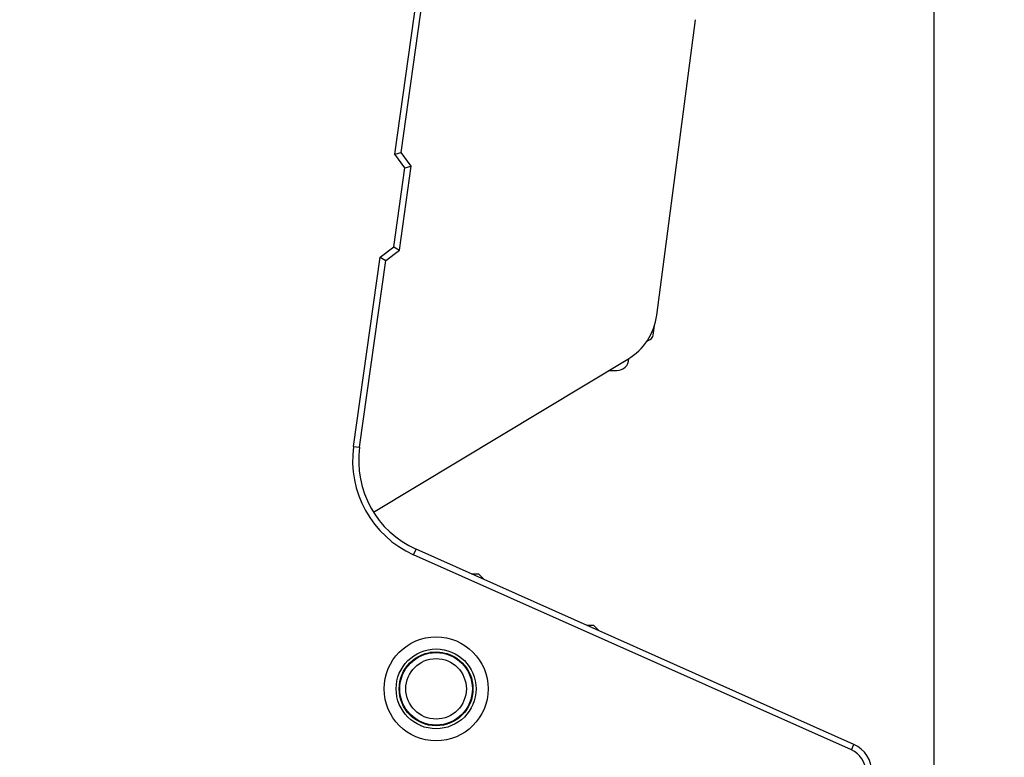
# Model space of a CAD drawing. Header units: millimetres. Extents: x 0 to 420, y 0 to 297.
# Tile 92 of 104: x 351 to 372, y 200 to 215. Entities that reach past the tile are written whole.
import ezdxf

# ---------------------------------------------------------------- set-up
doc = ezdxf.new("R2010")
doc.units = ezdxf.units.MM
doc.header["$LTSCALE"] = 23.1
doc.layers.get('0').update_dxf_attribs({"linetype": 'CONTINUOUS'})
doc.layers.add('DIM_PILOTEES', color=7, linetype='CONTINUOUS')
doc.styles.get("Standard").update_dxf_attribs({"font": 'txt', "width": 0.7})
doc.dimstyles.new('DIMSTYLE_1', dxfattribs={"dimtxt": 2.5, "dimasz": 3.5, "dimexe": 2, "dimexo": 0, "dimtad": 1, "dimdec": 0, "dimlfac": 4, "dimdsep": 46, "dimtxsty": 'Standard', "dimblk": '_FILLED', "dimblk1": '_FILLED', "dimblk2": '_FILLED', "dimcen": 0.09, "dimazin": 2, "dimtp": 0.5, "dimtm": 0.5, "dimtfac": 1, "dimtdec": 0, "dimtofl": 0, "dimtmove": 0, "dimatfit": 3, "dimldrblk": '_FILLED', "dimfxl": 0, "dimtolj": 1, "dimarcsym": 0})
doc.dimstyles.new('DIMSTYLE_4', dxfattribs={"dimtxt": 2.5, "dimasz": 3.5, "dimexe": 2, "dimexo": 0, "dimtad": 1, "dimlfac": 4, "dimdsep": 46, "dimtxsty": 'Standard', "dimblk": '_FILLED', "dimblk1": '_FILLED', "dimblk2": '_FILLED', "dimcen": 0.09, "dimazin": 2, "dimtp": 0.5, "dimtm": 0.5, "dimtfac": 1, "dimtofl": 0, "dimtmove": 0, "dimatfit": 3, "dimldrblk": '_FILLED', "dimfxl": 0, "dimtolj": 1, "dimarcsym": 0})

# ---------------------------------------------------------------- blocks, each defined once
blk = doc.blocks.new('_FILLED')
at = {"color": 0, "linetype": 'ByBlock'}
blk.add_solid([(0, 0), (-1, 0.1429), (-1, -0.1429)], dxfattribs=at)
blk = doc.blocks.new('*D6')
at = {"layer": 'DIM_PILOTEES', "color": 2, "linetype": 'Continuous'}
for p, q in [((370.369, 250.876), (370.369, 152.328)), ((334.079, 188.243), (334.079, 152.328)), ((334.079, 154.328), (352.224, 154.328)), ((370.369, 154.328), (352.224, 154.328))]:
    blk.add_line(p, q, dxfattribs=at)
at = {"layer": 'DIM_PILOTEES', "color": 2, "linetype": 'Continuous', "xscale": 3.5, "yscale": 3.5, "zscale": 3.5, "rotation": 180}
blk.add_blockref('_FILLED', (334.079, 154.328), dxfattribs=at)
at = {"layer": 'DIM_PILOTEES', "color": 2, "linetype": 'Continuous', "xscale": 3.5, "yscale": 3.5, "zscale": 3.5}
blk.add_blockref('_FILLED', (370.369, 154.328), dxfattribs=at)
at = {"layer": 'DIM_PILOTEES', "color": 2, "linetype": 'Continuous', "insert": (352.835, 157.453), "char_height": 2.5, "width": 7.76786, "attachment_point": 2, "line_spacing_factor": 0.9}
blk.add_mtext('{\\ftxt;\\W0.0001;\\H0.0001;\\~}{\\ftxt;\\W2.0714285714;\\H2.5; }{\\ftxt;\\W0.0001;\\H0.0001;\\~}', dxfattribs=at)
blk = doc.blocks.new('*D11')
at = {"layer": 'DIM_PILOTEES', "color": 2, "linetype": 'Continuous'}
for p, q in [((352.838, 224.979), (312.361, 224.979)), ((314.361, 224.979), (314.361, 200.854)), ((314.361, 176.729), (314.361, 200.854)), ((336.599, 176.729), (312.361, 176.729))]:
    blk.add_line(p, q, dxfattribs=at)
at = {"layer": 'DIM_PILOTEES', "color": 2, "linetype": 'Continuous', "xscale": 3.5, "yscale": 3.5, "zscale": 3.5}
for p, rotation in [((314.361, 224.979), 90), ((314.361, 176.729), 270)]:
    blk.add_blockref('_FILLED', p, dxfattribs=dict(at, rotation=rotation))
at = {"layer": 'DIM_PILOTEES', "color": 2, "linetype": 'Continuous', "insert": (311.236, 202.308), "char_height": 2.5, "width": 7.76786, "attachment_point": 2, "rotation": 90, "line_spacing_factor": 0.9}
blk.add_mtext('{\\ftxt;\\W0.0001;\\H0.0001;\\~}{\\ftxt;\\W2.0714285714;\\H2.5; }{\\ftxt;\\W0.0001;\\H0.0001;\\~}', dxfattribs=at)

msp = doc.modelspace()

# ---------------------------------------------------------------- linework, layer by layer
at = {"color": 7, "linetype": 'Continuous'}
for p, q in [((359.2315, 212.0853), (360.8838, 223.8488)), ((359.3625, 212.1192), (361.0075, 223.8314)), ((359.2315, 212.0853), (359.3625, 212.1192)), ((359.4443, 211.803), (359.2315, 212.0853)), ((359.5753, 211.8369), (359.3625, 212.1192)), ((359.2153, 210.1726), (359.4443, 211.803)), ((359.3319, 210.1039), (359.5753, 211.8369)), ((359.4443, 211.803), (359.5753, 211.8369)), ((358.933, 209.9598), (359.2153, 210.1726)), ((359.2153, 210.1726), (359.3319, 210.1039)), ((358.3835, 206.048), (358.933, 209.9598)), ((358.933, 209.9598), (359.0495, 209.8911)), ((359.0495, 209.8911), (359.3319, 210.1039)), ((358.5073, 206.0306), (359.0495, 209.8911)), ((364.572, 208.3493), (364.5974, 208.5378)), ((364.4363, 208.213), (364.5125, 208.2588)), ((364.0717, 207.8639), (364.0714, 207.8555)), ((363.662, 207.6164), (363.8216, 207.6164)), ((358.3835, 206.048), (358.5073, 206.0306)), ((359.6228, 203.8115), (359.6737, 203.9257)), ((368.7197, 199.8941), (359.6737, 203.9257)), ((368.6688, 199.7799), (359.6228, 203.8115)), ((360.8164, 203.4164), (360.9623, 203.4164)), ((360.9623, 203.4164), (361.0538, 203.3248)), ((363.2004, 202.3539), (363.3373, 202.3539)), ((363.4474, 202.2438), (363.3373, 202.3539)), ((359.7123, 201.7041), (359.7123, 201.691)), ((360.0842, 201.7914), (359.9575, 201.7914)), ((360.0886, 201.7914), (360.2171, 201.7914)), ((360.4623, 201.7041), (360.4623, 201.691)), ((360.5873, 201.6166), (360.5873, 201.6003)), ((360.5873, 200.4825), (360.5873, 200.4662)), ((368.6688, 199.7799), (368.7197, 199.8941))]:
    msp.add_line(p, q, dxfattribs=at)
at = {"color": 3, "linetype": 'Continuous'}
for p, q in [((364.6474, 208.7592), (365.4498, 214.8616)), ((358.7955, 204.6921), (364.0519, 207.8507))]:
    msp.add_line(p, q, dxfattribs=at)
at = {"color": 2, "linetype": 'Continuous'}
for p, q in [((359.7748, 201.7354), (359.7748, 201.7231)), ((360.3998, 201.7354), (360.3998, 201.7231))]:
    msp.add_line(p, q, dxfattribs=at)
at = {"color": 7, "linetype": 'Continuous'}
for centre, radius in [((352.8293, 225.0337), 33.7052), ((360.0877, 201.0416), 1.075), ((360.0877, 201.0416), 0.825), ((360.0873, 201.0414), 0.7625), ((360.0873, 201.0414), 0.75), ((360.0873, 201.0414), 0.625)]:
    msp.add_circle(centre, radius, dxfattribs=at)
at = {"color": 3, "linetype": 'Continuous'}
msp.add_arc((363.4081, 208.9221), 1.25, 301.00184, 352.50985, dxfattribs=at)
at = {"color": 7, "linetype": 'Continuous'}
for centre, radius, start, end in [((364.4482, 208.366), 0.125, 301, 352.32562), ((363.8216, 207.8664), 0.25, 270, 357.5), ((360.4879, 205.7525), 2.125, 172.00476, 245.97832), ((360.4879, 205.7525), 2, 172.00476, 245.97832), ((358.9965, 201.5163), 2.7346, 40.87784, 41.51569), ((359.0975, 201.3848), 2.7551, 44.70218, 44.8794), ((358.9719, 201.2434), 2.944, 44.29585, 44.99331), ((359.0416, 201.3295), 2.8338, 44.5281, 44.70217), ((358.9324, 201.2223), 2.9868, 44.06519, 44.52556), ((361.0248, 201.0414), 0.3125, 132.6974, 135.02349), ((361.0248, 201.0414), 0.3125, 224.9765, 227.30259), ((368.4652, 199.3232), 0.5, 0, 65.97832), ((368.4652, 199.3232), 0.625, 0, 65.97832)]:
    msp.add_arc(centre, radius, start, end, dxfattribs=at)

# ---------------------------------------------------------------- dimensions: what is measured, and where the dimension line sits
at = {"layer": 'DIM_PILOTEES', "color": 2, "linetype": 'Continuous'}
dim = msp.add_linear_dim(base=(370.3691, 154.328), p1=(334.0786, 188.2428), p2=(370.3691, 250.8761), text='{\\ftxt;\\W0.0001;\\H0.0001;\\~}{\\ftxt;\\W2.0714285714;\\H2.5; }{\\ftxt;\\W0.0001;\\H0.0001;\\~}', dimstyle='DIMSTYLE_1', dxfattribs=at)
dim.commit()
dim.dimension.update_dxf_attribs({"geometry": '*D6', "text_midpoint": (352.4774, 154.328), "dimtype": 160})
dim = msp.add_linear_dim(base=(314.361, 224.9789), p1=(336.5987, 176.7289), p2=(352.8377, 224.9789), angle=90, text='{\\ftxt;\\W0.0001;\\H0.0001;\\~}{\\ftxt;\\W2.0714285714;\\H2.5; }{\\ftxt;\\W0.0001;\\H0.0001;\\~}', dimstyle='DIMSTYLE_4', dxfattribs=at)
dim.commit()
dim.dimension.update_dxf_attribs({"geometry": '*D11', "text_midpoint": (314.361, 201.9504), "dimtype": 160})

doc.saveas('drawing.dxf')
